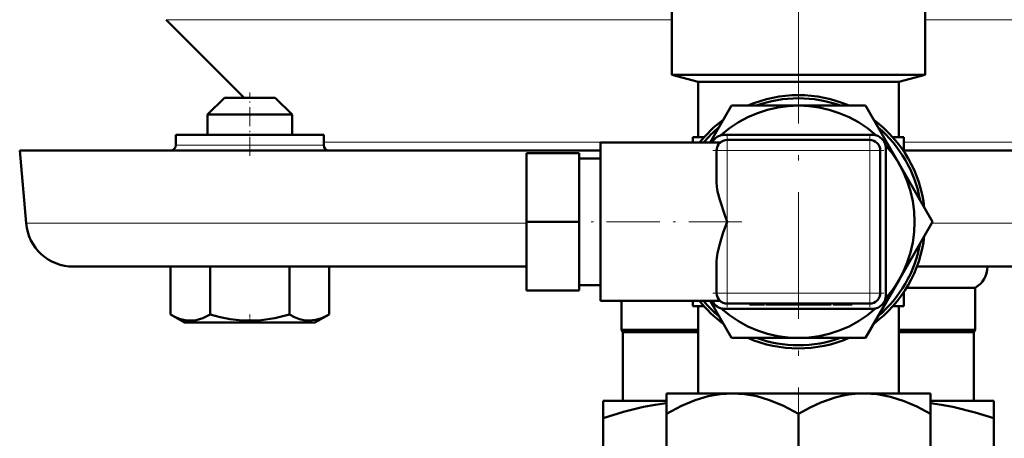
# Model space of a CAD drawing. Extents: x -1351 to 1763, y -1300 to 612.
# Tile 9 of 81: x -779 to -686, y -42 to -2. Entities that reach past the tile are written whole.
import ezdxf

# ---------------------------------------------------------------- set-up
doc = ezdxf.new("R2010")
doc.units = 0
doc.linetypes.add('DASHDOT', pattern=[18.5, 12, -3, 0.5, -3])

msp = doc.modelspace()

# ---------------------------------------------------------------- linework, layer by layer
at = {"color": 7, "linetype": 'DASHDOT', "lineweight": 18}
msp.add_line((-705.132, -86.205), (-705.132, 471.765), dxfattribs=at)
at = {"color": 7, "lineweight": 50}
for p, q in [((-717.132, -7.603), (-717.132, 8.427)), ((-693.132, -7.603), (-693.132, 8.427)), ((-757.632, -9.773), (-765.023, -2.382)), ((-705.132, -7.603), (-717.132, -7.603)), ((-714.632, -8.273), (-717.132, -7.603)), ((-705.132, -8.273), (-714.632, -8.273)), ((-714.632, -13.523), (-714.632, -8.273)), ((-693.132, -7.603), (-705.132, -7.603)), ((-695.632, -8.273), (-705.132, -8.273)), ((-695.632, -8.273), (-693.132, -7.603)), ((-695.632, -13.523), (-695.632, -8.273)), ((-759.493, -9.773), (-761.093, -11.373)), ((-755.015, -9.773), (-759.493, -9.773)), ((-754.693, -9.773), (-755.015, -9.773)), ((-754.693, -9.773), (-753.093, -11.373)), ((-713.503, -14.023), (-711.482, -10.523)), ((-711.482, -10.523), (-705.154, -10.523)), ((-705.109, -10.523), (-698.781, -10.523)), ((-698.781, -10.523), (-695.605, -16.023)), ((-753.629, -11.373), (-761.093, -11.373)), ((-761.093, -13.273), (-761.093, -11.373)), ((-753.093, -11.373), (-753.629, -11.373)), ((-753.093, -13.273), (-753.093, -11.373)), ((-763.155, -13.273), (-764.093, -13.273)), ((-764.093, -14.273), (-764.093, -13.273)), ((-750.093, -13.273), (-763.155, -13.273)), ((-750.093, -14.273), (-750.093, -13.273)), ((-715.132, -14.023), (-715.132, -13.523)), ((-715.132, -13.523), (-714.076, -13.523)), ((-698.096, -13.291), (-712.167, -13.291)), ((-698.382, -13.773), (-711.882, -13.773)), ((-696.187, -13.523), (-695.132, -13.523)), ((-695.132, -14.89), (-695.132, -13.523)), ((-778.885, -14.773), (-723.882, -14.773)), ((-778.282, -21.665), (-778.885, -14.773)), ((-761.093, -14.773), (-759.093, -14.773)), ((-759.093, -14.773), (-755.093, -14.773)), ((-723.882, -14.023), (-723.882, -29.023)), ((-723.882, -14.023), (-712.543, -14.023)), ((-712.882, -14.773), (-712.882, -17.782)), ((-697.382, -28.273), (-697.382, -14.773)), ((-696.865, -28.523), (-696.865, -14.523)), ((-695.132, -14.773), (-631.378, -14.773)), ((-730.882, -21.523), (-730.882, -15.023)), ((-725.882, -15.023), (-730.882, -15.023)), ((-725.882, -21.523), (-725.882, -15.023)), ((-725.882, -15.523), (-723.882, -15.523)), ((-695.605, -16.023), (-692.43, -21.523)), ((-730.882, -28.023), (-730.882, -21.523)), ((-725.882, -21.523), (-730.882, -21.523)), ((-725.882, -28.023), (-725.882, -21.523)), ((-692.43, -21.523), (-695.605, -27.023)), ((-773.799, -25.773), (-730.882, -25.773)), ((-764.595, -25.773), (-764.595, -30.307)), ((-760.842, -25.773), (-760.842, -30.309)), ((-753.337, -25.773), (-753.337, -30.307)), ((-749.584, -25.773), (-749.584, -30.303)), ((-749.58, -25.773), (-749.58, -30.301)), ((-712.882, -25.265), (-712.882, -28.273)), ((-693.909, -25.773), (-666.632, -25.773)), ((-695.605, -27.023), (-698.781, -32.523)), ((-725.882, -27.523), (-723.882, -27.523)), ((-694.888, -27.773), (-688.382, -27.773)), ((-688.382, -31.773), (-688.382, -27.773)), ((-725.882, -28.023), (-730.882, -28.023)), ((-695.132, -29.523), (-695.132, -28.156)), ((-723.882, -29.023), (-712.543, -29.023)), ((-721.882, -29.023), (-721.882, -31.773)), ((-715.132, -29.523), (-715.132, -29.023)), ((-715.132, -29.523), (-714.076, -29.523)), ((-714.632, -37.773), (-714.632, -29.523)), ((-711.482, -32.523), (-713.503, -29.023)), ((-712.167, -29.755), (-698.096, -29.755)), ((-711.882, -29.273), (-698.382, -29.273)), ((-709.76, -29.273), (-709.76, -29.373)), ((-709.007, -29.373), (-709.76, -29.373)), ((-709.007, -29.273), (-709.007, -29.373)), ((-709.007, -29.373), (-708.331, -29.373)), ((-708.331, -29.273), (-708.331, -29.373)), ((-708.226, -29.373), (-708.226, -29.273)), ((-708.226, -29.373), (-707.846, -29.373)), ((-707.846, -29.273), (-707.846, -29.373)), ((-707.846, -29.373), (-705.559, -29.373)), ((-705.559, -29.273), (-705.559, -29.373)), ((-704.328, -29.373), (-705.559, -29.373)), ((-705.234, -29.373), (-705.55, -29.373)), ((-704.331, -29.373), (-705.234, -29.373)), ((-704.331, -29.273), (-704.331, -29.373)), ((-703.968, -29.373), (-704.331, -29.373)), ((-704.257, -29.373), (-704.328, -29.373)), ((-703.968, -29.273), (-703.968, -29.373)), ((-703.968, -29.373), (-702.501, -29.373)), ((-703.833, -29.373), (-703.968, -29.373)), ((-703.494, -29.373), (-703.899, -29.373)), ((-702.501, -29.273), (-702.501, -29.373)), ((-702.171, -29.373), (-702.501, -29.373)), ((-702.171, -29.273), (-702.171, -29.373)), ((-702.041, -29.373), (-702.171, -29.373)), ((-702.041, -29.273), (-702.041, -29.373)), ((-701.855, -29.273), (-701.855, -29.373)), ((-701.199, -29.373), (-701.855, -29.373)), ((-701.199, -29.273), (-701.199, -29.373)), ((-700.69, -29.373), (-701.199, -29.373)), ((-700.69, -29.273), (-700.69, -29.373)), ((-700.034, -29.373), (-700.69, -29.373)), ((-700.034, -29.273), (-700.034, -29.373)), ((-696.187, -29.523), (-695.132, -29.523)), ((-695.632, -37.773), (-695.632, -29.523)), ((-764.591, -30.309), (-764.541, -30.338)), ((-763.268, -31.073), (-764.591, -30.309)), ((-763.268, -31.073), (-764.591, -30.309)), ((-750.918, -31.073), (-749.58, -30.301)), ((-750.918, -31.073), (-749.588, -30.305)), ((-749.63, -30.329), (-749.58, -30.301)), ((-763.268, -31.073), (-751.745, -31.073)), ((-751.745, -31.073), (-750.918, -31.073)), ((-721.882, -31.773), (-714.632, -31.773)), ((-721.757, -31.99), (-721.882, -31.773)), ((-721.757, -31.99), (-714.632, -31.99)), ((-721.757, -38.473), (-721.757, -31.99)), ((-705.132, -32.523), (-711.482, -32.523)), ((-698.781, -32.523), (-705.132, -32.523)), ((-695.632, -31.773), (-688.382, -31.773)), ((-695.632, -31.99), (-688.507, -31.99)), ((-688.382, -31.773), (-688.507, -31.99)), ((-688.507, -31.99), (-688.507, -38.473)), ((-717.632, -37.773), (-717.632, -39.707)), ((-711.382, -37.773), (-717.632, -37.773)), ((-699.139, -37.773), (-711.382, -37.773)), ((-698.882, -37.773), (-699.139, -37.773)), ((-699.137, -37.777), (-698.882, -37.773)), ((-692.632, -37.773), (-698.882, -37.773)), ((-692.632, -39.707), (-692.632, -37.773)), ((-723.632, -38.473), (-723.632, -40.126)), ((-723.632, -38.473), (-717.632, -38.473)), ((-692.632, -38.473), (-686.632, -38.473)), ((-686.632, -40.126), (-686.632, -38.473)), ((-717.632, -39.707), (-717.632, -47.844)), ((-705.132, -39.707), (-705.132, -47.839)), ((-692.632, -39.707), (-692.632, -47.844)), ((-723.632, -47.473), (-723.632, -40.126)), ((-686.632, -47.473), (-686.632, -40.126))]:
    msp.add_line(p, q, dxfattribs=at)
at = {"color": 7, "lineweight": 18}
for p, q in [((-765.023, -2.382), (-717.132, -2.382)), ((-693.132, -2.382), (-645.24, -2.382)), ((-750.093, -13.982), (-715.132, -13.982)), ((-711.882, -13.773), (-711.882, -14.066)), ((-698.382, -14.066), (-698.382, -13.773)), ((-695.132, -13.982), (-660.17, -13.982)), ((-764.093, -14.273), (-763.155, -14.273)), ((-763.155, -14.273), (-750.093, -14.273)), ((-712.589, -14.773), (-712.882, -14.773)), ((-711.882, -14.773), (-712.589, -14.773)), ((-711.882, -14.066), (-711.882, -14.773)), ((-711.882, -21.523), (-711.882, -14.773)), ((-711.882, -14.773), (-698.382, -14.773)), ((-698.382, -14.773), (-698.382, -14.066)), ((-697.674, -14.773), (-698.382, -14.773)), ((-698.382, -14.773), (-698.382, -28.273)), ((-697.382, -14.773), (-697.674, -14.773)), ((-778.282, -21.665), (-730.882, -21.665)), ((-711.882, -28.273), (-711.882, -21.523)), ((-692.512, -21.665), (-631.981, -21.665)), ((-712.882, -28.273), (-712.589, -28.273)), ((-712.589, -28.273), (-711.882, -28.273)), ((-711.882, -28.273), (-711.882, -28.98)), ((-698.382, -28.273), (-711.882, -28.273)), ((-698.382, -28.273), (-697.674, -28.273)), ((-698.382, -28.98), (-698.382, -28.273)), ((-697.674, -28.273), (-697.382, -28.273)), ((-711.882, -28.98), (-711.882, -29.273)), ((-698.382, -29.273), (-698.382, -28.98))]:
    msp.add_line(p, q, dxfattribs=at)
at = {"color": 7, "linetype": 'DASHDOT', "lineweight": 18, "ltscale": 0.15}
msp.add_line((-757.093, -15.273), (-757.093, -9.273), dxfattribs=at)
at = {"color": 7, "linetype": 'DASHDOT', "lineweight": 18, "ltscale": 0.405015}
msp.add_line((-711.882, -13.423), (-711.882, -29.624), dxfattribs=at)
at = {"color": 7, "linetype": 'DASHDOT', "lineweight": 18, "ltscale": 0.405}
msp.add_line((-698.382, -29.623), (-698.382, -13.423), dxfattribs=at)
at = {"color": 7, "linetype": 'DASHDOT', "lineweight": 18, "ltscale": 0.405016}
msp.add_line((-697.031, -14.773), (-713.232, -14.773), dxfattribs=at)
at = {"color": 7, "linetype": 'DASHDOT', "lineweight": 18, "ltscale": 0.420013}
msp.add_line((-710.482, -21.523), (-727.282, -21.523), dxfattribs=at)
at = {"color": 7, "linetype": 'DASHDOT', "lineweight": 18, "ltscale": 0.404999}
msp.add_line((-713.232, -28.273), (-697.032, -28.273), dxfattribs=at)
at = {"color": 7, "linetype": 'DASHDOT', "lineweight": 18, "ltscale": 0.003015}
for p, q in [((-707.203, -29.263), (-707.203, -29.384)), ((-705.553, -29.263), (-705.553, -29.384))]:
    msp.add_line(p, q, dxfattribs=at)
at = {"color": 7, "linetype": 'DASHDOT', "lineweight": 18, "ltscale": 0.02298}
msp.add_line((-757.093, -31.15), (-757.093, -30.231), dxfattribs=at)
at = {"color": 7, "lineweight": 50}
for points in [[(-712.882, -17.782), (-712.855, -18.216), (-712.784, -18.661), (-712.589, -19.448)], [(-712.589, -19.448), (-712.108, -20.901), (-711.882, -21.523)], [(-711.882, -21.523), (-712.28, -22.635), (-712.589, -23.599)], [(-712.589, -23.599), (-712.806, -24.498), (-712.867, -24.946), (-712.882, -25.265)], [(-764.595, -30.307), (-764.115, -30.556), (-763.65, -30.738), (-763.227, -30.843), (-762.809, -30.888), (-762.18, -30.838), (-761.538, -30.65), (-760.842, -30.309)], [(-760.842, -30.309), (-759.884, -30.558), (-758.953, -30.739), (-758.107, -30.844), (-757.272, -30.888), (-756.014, -30.838), (-754.729, -30.649), (-753.337, -30.307)], [(-753.337, -30.307), (-752.857, -30.555), (-752.392, -30.736), (-751.969, -30.84), (-751.464, -30.886)], [(-751.464, -30.886), (-750.878, -30.825), (-750.279, -30.644), (-749.584, -30.303)], [(-717.632, -39.707), (-716.207, -38.959), (-714.902, -38.417), (-713.679, -38.052), (-712.518, -37.842), (-711.382, -37.773)], [(-711.382, -37.773), (-710.245, -37.842), (-709.084, -38.052), (-707.861, -38.417), (-706.557, -38.959), (-705.132, -39.707)], [(-699.137, -37.777), (-699.752, -37.814), (-700.373, -37.891), (-701.005, -38.011), (-701.652, -38.176), (-703.002, -38.648), (-704.029, -39.114), (-705.132, -39.707)], [(-698.882, -37.773), (-697.664, -37.852), (-696.416, -38.093), (-695.105, -38.512), (-693.918, -39.024), (-692.632, -39.707)], [(-723.632, -40.126), (-721.706, -39.536), (-719.788, -39.065), (-718.708, -38.856), (-717.632, -38.691)], [(-692.632, -38.691), (-691.574, -38.852), (-690.513, -39.057), (-688.379, -39.586), (-686.632, -40.126)]]:
    msp.add_lwpolyline(points, dxfattribs=at)
for centre, radius, start, end in [((-705.132, -21.523), 12, 66.44272, 113.55728), ((-705.132, -21.523), 11.7, 70.07961, 109.92038), ((-705.132, -21.523), 11, 48.14928, 131.85068), ((-705.132, -21.523), 12, 126.44272, 141.31749), ((-705.132, -21.523), 12, 6.44272, 53.55728), ((-705.132, -21.523), 11.7, 130.07961, 140.13133), ((-705.132, -21.523), 11.7, 10.07961, 49.92038), ((-712.167, -14.523), 1.232, 90, 156.05209), ((-711.882, -14.773), 1, 90, 135), ((-698.382, -14.773), 1, 0, 90), ((-698.096, -14.523), 1.232, 360, 90), ((-764.593, -14.273), 0.5, 270, 360), ((-749.593, -14.273), 0.5, 180.00001, 270), ((-711.882, -14.773), 1, 146.25, 180.00001), ((-711.882, -14.773), 1, 135.00034, 146.24981), ((-705.132, -21.523), 11, 318.4356, 41.56436), ((-773.799, -21.273), 4.5, 184.99999, 270), ((-705.132, -21.523), 12, 306.44272, 353.55728), ((-705.132, -21.523), 11.7, 310.07961, 349.92038), ((-689.536, -25.773), 2.309, 300, 360), ((-711.882, -28.273), 1, 180.00001, 270), ((-698.096, -28.523), 1.232, 270, 0), ((-698.382, -28.273), 1, 315.00035, 326.24982), ((-698.382, -28.273), 1, 326.25, 360), ((-705.132, -21.523), 12, 218.68303, 233.55728), ((-705.132, -21.523), 11.7, 219.86927, 229.92037), ((-712.167, -28.523), 1.232, 203.95751, 270), ((-705.132, -21.523), 11, 228.14917, 311.85088), ((-698.382, -28.273), 1, 270, 315), ((-705.132, -21.523), 12, 246.44272, 293.55729), ((-705.132, -21.523), 11.7, 250.07961, 289.92037)]:
    msp.add_arc(centre, radius, start, end, dxfattribs=at)

doc.saveas('drawing.dxf')
